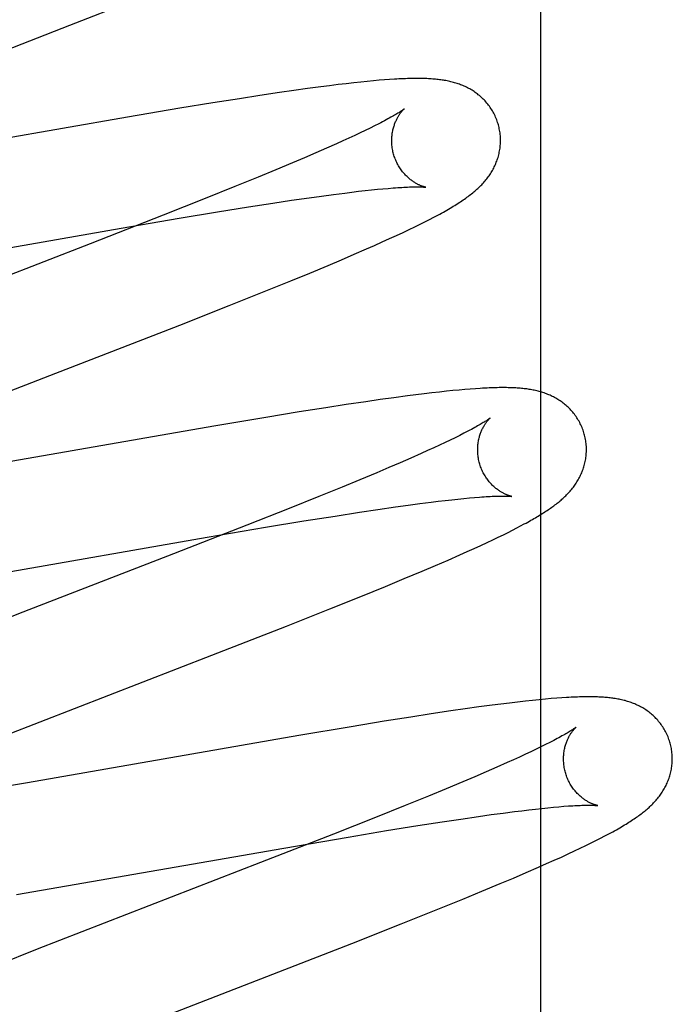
# Model space of a CAD drawing. Header units: inches. Extents: x 0 to 293, y 0 to 190.
# Tile 51 of 84: x 98.56 to 98.68, y 98.217 to 98.398. Entities that reach past the tile are written whole.
import ezdxf

# ---------------------------------------------------------------- set-up
doc = ezdxf.new("R2010")
doc.units = ezdxf.units.IN
doc.header["$LTSCALE"] = 16.12069
doc.header["$MEASUREMENT"] = 0
doc.linetypes.add('HIDDEN', pattern=[0.2, 0.1, -0.1])
doc.layers.add('DEFAULT_2', color=8, linetype='HIDDEN')

msp = doc.modelspace()

# ---------------------------------------------------------------- linework, layer by layer
at = {"layer": 'DEFAULT_2', "color": 8, "linetype": 'HIDDEN'}
for p, q in [((98.65561, 94.30945), (98.65561, 99.80995)), ((98.56904, 98.39717), (98.58037, 98.40161)), ((98.62122, 98.3866), (98.61983, 98.38644)), ((98.62251, 98.38674), (98.62122, 98.3866)), ((98.62371, 98.38686), (98.62251, 98.38674)), ((98.62483, 98.38696), (98.62371, 98.38686)), ((98.62588, 98.38706), (98.62483, 98.38696)), ((98.62687, 98.38714), (98.62588, 98.38706)), ((98.6278, 98.3872), (98.62687, 98.38714)), ((98.60758, 98.38481), (98.60396, 98.38427)), ((98.6102, 98.38519), (98.60758, 98.38481)), ((98.61273, 98.38554), (98.6102, 98.38519)), ((98.61518, 98.38587), (98.61273, 98.38554)), ((98.61678, 98.38607), (98.61518, 98.38587)), ((98.61834, 98.38627), (98.61678, 98.38607)), ((98.61983, 98.38644), (98.61834, 98.38627)), ((98.6002, 98.38369), (98.59532, 98.38292)), ((98.60396, 98.38427), (98.6002, 98.38369)), ((98.58922, 98.38192), (98.57961, 98.3803)), ((98.59532, 98.38292), (98.58922, 98.38192)), ((98.57961, 98.3803), (98.52972, 98.37162)), ((98.62334, 98.37786), (98.62239, 98.37741)), ((98.62423, 98.37829), (98.62334, 98.37786)), ((98.62506, 98.3787), (98.62423, 98.37829)), ((98.62583, 98.37909), (98.62506, 98.3787)), ((98.61921, 98.37593), (98.61804, 98.3754)), ((98.62033, 98.37644), (98.61921, 98.37593)), ((98.62139, 98.37693), (98.62033, 98.37644)), ((98.62239, 98.37741), (98.62139, 98.37693)), ((98.61619, 98.37458), (98.61422, 98.37372)), ((98.61804, 98.3754), (98.61619, 98.37458)), ((98.61214, 98.37283), (98.60995, 98.3719)), ((98.61422, 98.37372), (98.61214, 98.37283)), ((98.60688, 98.37061), (98.60364, 98.36927)), ((98.60995, 98.3719), (98.60688, 98.37061)), ((98.60364, 98.36927), (98.59936, 98.36753)), ((98.59936, 98.36753), (98.59391, 98.36534)), ((98.62086, 98.36652), (98.62212, 98.36667)), ((98.62212, 98.36667), (98.62333, 98.36681)), ((98.62333, 98.36681), (98.62447, 98.36693)), ((98.62447, 98.36693), (98.62556, 98.36704)), ((98.62556, 98.36704), (98.62659, 98.36714)), ((98.62659, 98.36714), (98.62756, 98.36722)), ((98.59391, 98.36534), (98.5862, 98.36229)), ((98.60637, 98.36451), (98.60977, 98.36502)), ((98.60977, 98.36502), (98.613, 98.36548)), ((98.613, 98.36548), (98.61529, 98.3658)), ((98.61529, 98.3658), (98.61748, 98.3661)), ((98.61748, 98.3661), (98.61955, 98.36636)), ((98.61955, 98.36636), (98.62086, 98.36652)), ((98.59618, 98.36289), (98.60188, 98.36381)), ((98.60188, 98.36381), (98.60637, 98.36451)), ((98.5862, 98.36229), (98.57277, 98.35704)), ((98.57845, 98.35991), (98.58913, 98.36173)), ((98.58913, 98.36173), (98.59618, 98.36289)), ((98.63431, 98.36108), (98.63515, 98.3615)), ((98.63515, 98.3615), (98.63593, 98.36191)), ((98.52711, 98.35098), (98.57845, 98.35991)), ((98.63029, 98.35912), (98.63141, 98.35965)), ((98.63141, 98.35965), (98.63245, 98.36016)), ((98.63245, 98.36016), (98.63341, 98.36063)), ((98.63341, 98.36063), (98.63431, 98.36108)), ((98.62646, 98.35737), (98.62781, 98.35798)), ((98.62781, 98.35798), (98.62909, 98.35856)), ((98.62909, 98.35856), (98.63029, 98.35912)), ((98.57277, 98.35704), (98.53163, 98.34109)), ((98.62131, 98.3551), (98.62359, 98.35609)), ((98.62359, 98.35609), (98.62506, 98.35674)), ((98.62506, 98.35674), (98.62646, 98.35737)), ((98.61652, 98.35307), (98.61895, 98.35409)), ((98.61895, 98.35409), (98.62131, 98.3551)), ((98.61315, 98.35166), (98.61652, 98.35307)), ((98.60964, 98.35022), (98.61315, 98.35166)), ((98.60506, 98.34837), (98.60964, 98.35022)), ((98.59834, 98.34568), (98.60506, 98.34837)), ((98.58922, 98.34209), (98.59834, 98.34568)), ((98.6286, 98.32876), (98.62605, 98.32841)), ((98.63107, 98.32909), (98.6286, 98.32876)), ((98.63265, 98.32929), (98.63107, 98.32909)), ((98.63417, 98.32948), (98.63265, 98.32929)), ((98.6356, 98.32965), (98.63417, 98.32948)), ((98.63696, 98.3298), (98.6356, 98.32965)), ((98.63824, 98.32994), (98.63696, 98.3298)), ((98.63944, 98.33006), (98.63824, 98.32994)), ((98.64057, 98.33017), (98.63944, 98.33006)), ((98.64163, 98.33026), (98.64057, 98.33017)), ((98.64263, 98.33034), (98.64163, 98.33026)), ((98.64357, 98.33041), (98.64263, 98.33034)), ((98.61607, 98.32691), (98.61119, 98.32614)), ((98.61982, 98.32749), (98.61607, 98.32691)), ((98.62344, 98.32803), (98.61982, 98.32749)), ((98.62605, 98.32841), (98.62344, 98.32803)), ((98.60508, 98.32514), (98.59547, 98.32352)), ((98.61119, 98.32614), (98.60508, 98.32514)), ((98.59547, 98.32352), (98.54555, 98.31484)), ((98.6407, 98.32184), (98.63986, 98.32142)), ((98.64148, 98.32223), (98.6407, 98.32184)), ((98.63699, 98.32005), (98.63592, 98.31956)), ((98.638, 98.32053), (98.63699, 98.32005)), ((98.63896, 98.32099), (98.638, 98.32053)), ((98.63986, 98.32142), (98.63896, 98.32099)), ((98.63361, 98.31851), (98.63174, 98.31768)), ((98.63479, 98.31904), (98.63361, 98.31851)), ((98.63592, 98.31956), (98.63479, 98.31904)), ((98.62975, 98.31682), (98.62766, 98.31592)), ((98.63174, 98.31768), (98.62975, 98.31682)), ((98.62546, 98.31498), (98.62236, 98.31369)), ((98.62766, 98.31592), (98.62546, 98.31498)), ((98.62236, 98.31369), (98.6191, 98.31235)), ((98.6191, 98.31235), (98.61479, 98.31059)), ((98.61479, 98.31059), (98.60932, 98.3084)), ((98.6289, 98.30871), (98.6312, 98.30903)), ((98.6312, 98.30903), (98.63338, 98.30932)), ((98.63338, 98.30932), (98.63545, 98.30958)), ((98.63545, 98.30958), (98.63676, 98.30974)), ((98.63676, 98.30974), (98.63802, 98.30989)), ((98.63802, 98.30989), (98.63922, 98.31003)), ((98.63922, 98.31003), (98.64037, 98.31015)), ((98.64037, 98.31015), (98.64145, 98.31026)), ((98.64145, 98.31026), (98.64248, 98.31036)), ((98.64248, 98.31036), (98.64344, 98.31044)), ((98.60932, 98.3084), (98.60158, 98.30533)), ((98.61206, 98.30612), (98.61778, 98.30703)), ((98.61778, 98.30703), (98.62227, 98.30773)), ((98.62227, 98.30773), (98.62567, 98.30824)), ((98.62567, 98.30824), (98.6289, 98.30871)), ((98.60158, 98.30533), (98.58809, 98.30007)), ((98.60501, 98.30495), (98.61206, 98.30612)), ((98.65118, 98.30484), (98.6519, 98.30521)), ((98.6519, 98.30521), (98.65257, 98.30557)), ((98.5943, 98.30313), (98.60501, 98.30495)), ((98.64779, 98.30314), (98.64872, 98.3036)), ((98.64872, 98.3036), (98.6496, 98.30403)), ((98.6496, 98.30403), (98.65041, 98.30444)), ((98.65041, 98.30444), (98.65118, 98.30484)), ((98.54285, 98.29418), (98.5943, 98.30313)), ((98.64337, 98.30108), (98.64458, 98.30163)), ((98.64458, 98.30163), (98.64572, 98.30216)), ((98.64572, 98.30216), (98.64679, 98.30267)), ((98.64679, 98.30267), (98.64779, 98.30314)), ((98.58809, 98.30007), (98.56037, 98.28934)), ((98.63855, 98.29894), (98.64072, 98.29989)), ((98.64072, 98.29989), (98.64208, 98.3005)), ((98.64208, 98.3005), (98.64337, 98.30108)), ((98.63382, 98.29691), (98.63623, 98.29794)), ((98.63623, 98.29794), (98.63855, 98.29894)), ((98.63049, 98.29552), (98.63382, 98.29691)), ((98.62704, 98.29409), (98.63049, 98.29552)), ((98.62252, 98.29225), (98.62704, 98.29409)), ((98.61684, 98.28997), (98.62252, 98.29225)), ((98.56037, 98.28934), (98.54357, 98.28278)), ((98.60887, 98.28681), (98.61684, 98.28997)), ((98.59514, 98.28145), (98.60887, 98.28681)), ((98.55725, 98.26677), (98.59514, 98.28145)), ((98.64984, 98.27268), (98.64828, 98.27248)), ((98.65135, 98.27285), (98.64984, 98.27268)), ((98.65277, 98.27301), (98.65135, 98.27285)), ((98.65409, 98.27316), (98.65277, 98.27301)), ((98.65532, 98.27328), (98.65409, 98.27316)), ((98.65647, 98.27339), (98.65532, 98.27328)), ((98.65753, 98.27348), (98.65647, 98.27339)), ((98.65853, 98.27356), (98.65753, 98.27348)), ((98.65946, 98.27363), (98.65853, 98.27356)), ((98.63908, 98.27122), (98.63546, 98.27068)), ((98.6417, 98.2716), (98.63908, 98.27122)), ((98.64424, 98.27195), (98.6417, 98.2716)), ((98.64668, 98.27228), (98.64424, 98.27195)), ((98.64828, 98.27248), (98.64668, 98.27228)), ((98.62682, 98.26932), (98.62072, 98.26832)), ((98.6317, 98.2701), (98.62682, 98.26932)), ((98.63546, 98.27068), (98.6317, 98.2701)), ((98.62072, 98.26832), (98.61111, 98.2667)), ((98.61111, 98.2667), (98.56123, 98.25803)), ((98.65725, 98.26543), (98.65648, 98.26504)), ((98.65378, 98.26373), (98.65277, 98.26326)), ((98.65474, 98.26419), (98.65378, 98.26373)), ((98.65564, 98.26463), (98.65474, 98.26419)), ((98.65648, 98.26504), (98.65564, 98.26463)), ((98.65058, 98.26225), (98.6494, 98.26172)), ((98.6517, 98.26276), (98.65058, 98.26225)), ((98.65277, 98.26326), (98.6517, 98.26276)), ((98.64556, 98.26003), (98.64348, 98.25914)), ((98.64754, 98.2609), (98.64556, 98.26003)), ((98.6494, 98.26172), (98.64754, 98.2609)), ((98.64128, 98.25821), (98.6382, 98.25692)), ((98.64348, 98.25914), (98.64128, 98.25821)), ((98.56123, 98.25803), (98.54852, 98.25586)), ((98.6382, 98.25692), (98.63495, 98.25558)), ((98.63495, 98.25558), (98.63067, 98.25384)), ((98.63067, 98.25384), (98.62522, 98.25165)), ((98.6487, 98.25247), (98.65079, 98.25274)), ((98.65079, 98.25274), (98.65212, 98.2529)), ((98.65212, 98.2529), (98.65339, 98.25305)), ((98.65339, 98.25305), (98.65461, 98.25319)), ((98.65461, 98.25319), (98.65577, 98.25332)), ((98.65577, 98.25332), (98.65688, 98.25343)), ((98.65688, 98.25343), (98.65792, 98.25353)), ((98.65792, 98.25353), (98.65891, 98.25362)), ((98.65891, 98.25362), (98.65983, 98.2537)), ((98.62522, 98.25165), (98.61751, 98.2486)), ((98.6375, 98.25085), (98.64093, 98.25137)), ((98.64093, 98.25137), (98.64418, 98.25184)), ((98.64418, 98.25184), (98.64649, 98.25217)), ((98.64649, 98.25217), (98.6487, 98.25247)), ((98.62017, 98.24805), (98.62725, 98.24923)), ((98.62725, 98.24923), (98.63298, 98.25015)), ((98.63298, 98.25015), (98.6375, 98.25085)), ((98.61751, 98.2486), (98.60409, 98.24336)), ((98.60834, 98.24604), (98.62017, 98.24805)), ((98.66484, 98.24697), (98.66574, 98.24742)), ((98.66574, 98.24742), (98.66658, 98.24784)), ((98.66658, 98.24784), (98.66737, 98.24825)), ((98.55921, 98.23749), (98.60834, 98.24604)), ((98.66063, 98.24496), (98.66179, 98.2455)), ((98.66179, 98.2455), (98.66287, 98.24601)), ((98.66287, 98.24601), (98.66389, 98.2465)), ((98.66389, 98.2465), (98.66484, 98.24697)), ((98.65667, 98.24317), (98.65807, 98.2438)), ((98.65807, 98.2438), (98.65939, 98.24439)), ((98.65939, 98.24439), (98.66063, 98.24496)), ((98.60409, 98.24336), (98.56305, 98.22744)), ((98.65293, 98.24153), (98.6552, 98.24252)), ((98.6552, 98.24252), (98.65667, 98.24317)), ((98.64814, 98.2395), (98.65058, 98.24053)), ((98.65058, 98.24053), (98.65293, 98.24153)), ((98.64477, 98.2381), (98.64814, 98.2395)), ((98.63668, 98.2348), (98.64126, 98.23666)), ((98.64126, 98.23666), (98.64477, 98.2381)), ((98.62996, 98.23212), (98.63668, 98.2348)), ((98.62084, 98.22852), (98.62996, 98.23212)), ((98.56305, 98.22744), (98.55209, 98.22312))]:
    msp.add_line(p, q, dxfattribs=at)
for points in [[(98.52599, 98.38048), (98.54941, 98.38956), (98.56904, 98.39717)], [(98.64781, 98.37888), (98.64775, 98.37909), (98.64767, 98.37934), (98.64759, 98.37958), (98.6475, 98.37982), (98.6474, 98.38007), (98.6473, 98.3803), (98.6472, 98.38054), (98.64708, 98.38077), (98.64697, 98.381), (98.64684, 98.38123), (98.64671, 98.38145), (98.64658, 98.38167), (98.64644, 98.38188), (98.6463, 98.38209), (98.64615, 98.3823), (98.646, 98.3825), (98.64585, 98.3827), (98.64569, 98.38289), (98.64553, 98.38308), (98.64536, 98.38327), (98.64519, 98.38345), (98.64502, 98.38362), (98.64485, 98.38379), (98.64467, 98.38395), (98.64449, 98.38411), (98.64431, 98.38427), (98.64412, 98.38442), (98.64394, 98.38457), (98.64375, 98.38471), (98.64355, 98.38485), (98.64336, 98.38498), (98.64316, 98.38511), (98.64296, 98.38524), (98.64276, 98.38536), (98.64255, 98.38547), (98.64235, 98.38559), (98.64214, 98.38569), (98.64193, 98.3858), (98.64172, 98.3859), (98.64151, 98.38599), (98.6413, 98.38609), (98.64108, 98.38617), (98.64087, 98.38626), (98.64065, 98.38634), (98.64043, 98.38642), (98.64021, 98.38649), (98.63999, 98.38656), (98.63976, 98.38663), (98.63954, 98.38669), (98.63931, 98.38675), (98.63908, 98.3868), (98.63886, 98.38686), (98.63863, 98.38691), (98.6384, 98.38695), (98.63817, 98.387), (98.63793, 98.38704), (98.6377, 98.38708), (98.63746, 98.38711), (98.63723, 98.38715), (98.63699, 98.38718), (98.63675, 98.38721), (98.6365, 98.38724), (98.63625, 98.38726), (98.636, 98.38728), (98.63575, 98.3873), (98.63548, 98.38732), (98.63522, 98.38734), (98.63494, 98.38735), (98.63466, 98.38737), (98.63437, 98.38738), (98.63408, 98.38739), (98.63378, 98.38739), (98.63347, 98.3874), (98.63315, 98.3874), (98.63283, 98.3874), (98.6325, 98.3874), (98.63216, 98.3874), (98.63181, 98.38739), (98.63145, 98.38738), (98.63108, 98.38737), (98.63071, 98.38736), (98.63032, 98.38734), (98.62993, 98.38733), (98.62952, 98.38731), (98.62911, 98.38729), (98.62868, 98.38726), (98.6278, 98.3872)], [(98.63049, 98.38181), (98.63048, 98.38181), (98.63047, 98.38179), (98.63044, 98.38177), (98.63041, 98.38175), (98.63037, 98.38172), (98.63031, 98.38168), (98.63025, 98.38163), (98.63018, 98.38158), (98.63009, 98.38152), (98.63, 98.38146), (98.62989, 98.38138), (98.62977, 98.3813), (98.62963, 98.38122), (98.62948, 98.38112), (98.62932, 98.38102), (98.62914, 98.38091), (98.62895, 98.3808), (98.62874, 98.38068), (98.62852, 98.38055), (98.62828, 98.38041), (98.62803, 98.38027), (98.62776, 98.38012), (98.62748, 98.37996), (98.62718, 98.3798), (98.62686, 98.37963), (98.62653, 98.37946), (98.62619, 98.37928), (98.62583, 98.37909)], [(98.62854, 98.37352), (98.62849, 98.37372), (98.62843, 98.37395), (98.62838, 98.37418), (98.62834, 98.37442), (98.6283, 98.37465), (98.62827, 98.37489), (98.62825, 98.37512), (98.62823, 98.37536), (98.62822, 98.37559), (98.62821, 98.37582), (98.62821, 98.37605), (98.62821, 98.37627), (98.62822, 98.3765), (98.62824, 98.37672), (98.62826, 98.37693), (98.62828, 98.37715), (98.62831, 98.37735), (98.62835, 98.37756), (98.62839, 98.37776), (98.62843, 98.37795), (98.62847, 98.37814), (98.62852, 98.37833), (98.62857, 98.37851), (98.62863, 98.37868), (98.62868, 98.37885), (98.62874, 98.37902), (98.6288, 98.37918), (98.62886, 98.37933), (98.62892, 98.37948), (98.62899, 98.37962), (98.62905, 98.37976), (98.62912, 98.3799), (98.62918, 98.38003), (98.62925, 98.38015), (98.62931, 98.38027), (98.62938, 98.38039), (98.62945, 98.3805), (98.62951, 98.3806), (98.62958, 98.38071), (98.62964, 98.3808), (98.62971, 98.3809), (98.62977, 98.38098), (98.62983, 98.38107), (98.62989, 98.38115), (98.62995, 98.38123), (98.63001, 98.3813), (98.63007, 98.38137), (98.63012, 98.38143), (98.63017, 98.38149), (98.63022, 98.38154), (98.63027, 98.38159), (98.63031, 98.38164), (98.63035, 98.38168), (98.63038, 98.38171), (98.63041, 98.38174), (98.63044, 98.38177), (98.63046, 98.38179), (98.63048, 98.3818), (98.63049, 98.38181), (98.63049, 98.38181)], [(98.63593, 98.36191), (98.6363, 98.36211), (98.63667, 98.3623), (98.63702, 98.36249), (98.63736, 98.36268), (98.6377, 98.36287), (98.63802, 98.36305), (98.63833, 98.36323), (98.63864, 98.3634), (98.63894, 98.36358), (98.63923, 98.36375), (98.63952, 98.36392), (98.63979, 98.36409), (98.64007, 98.36426), (98.64033, 98.36443), (98.64059, 98.36459), (98.64084, 98.36476), (98.64109, 98.36492), (98.64133, 98.36508), (98.64157, 98.36525), (98.6418, 98.36541), (98.64202, 98.36557), (98.64225, 98.36573), (98.64246, 98.3659), (98.64268, 98.36606), (98.64289, 98.36622), (98.64309, 98.36639), (98.64329, 98.36655), (98.64348, 98.36671), (98.64368, 98.36688), (98.64386, 98.36704), (98.64404, 98.36721), (98.64422, 98.36738), (98.6444, 98.36755), (98.64457, 98.36772), (98.64474, 98.36789), (98.6449, 98.36807), (98.64506, 98.36824), (98.64522, 98.36842), (98.64537, 98.3686), (98.64552, 98.36878), (98.64567, 98.36896), (98.64581, 98.36915), (98.64595, 98.36933), (98.64609, 98.36952), (98.64622, 98.36971), (98.64635, 98.36991), (98.64647, 98.37011), (98.64659, 98.37031), (98.64671, 98.37051), (98.64683, 98.37072), (98.64694, 98.37093), (98.64705, 98.37114), (98.64715, 98.37135), (98.64725, 98.37157), (98.64734, 98.37178), (98.64743, 98.372), (98.64751, 98.37222), (98.64759, 98.37245), (98.64767, 98.37267), (98.64774, 98.3729), (98.64781, 98.37314), (98.64787, 98.37337), (98.64793, 98.37361), (98.64798, 98.37385), (98.64803, 98.3741), (98.64807, 98.37434), (98.64811, 98.37459), (98.64814, 98.37484), (98.64816, 98.37509), (98.64818, 98.37534), (98.64819, 98.3756), (98.6482, 98.37585), (98.6482, 98.37611), (98.6482, 98.37636), (98.64818, 98.37662), (98.64817, 98.37688), (98.64814, 98.37713), (98.64811, 98.37739), (98.64808, 98.37765), (98.64803, 98.3779), (98.64798, 98.37816), (98.64793, 98.37841), (98.64787, 98.37867), (98.64781, 98.37888)], [(98.63449, 98.36742), (98.6345, 98.36742), (98.63449, 98.36742), (98.63447, 98.36742), (98.63445, 98.36743), (98.63442, 98.36743), (98.63439, 98.36744), (98.63435, 98.36745), (98.6343, 98.36746), (98.63424, 98.36748), (98.63418, 98.36749), (98.63412, 98.36751), (98.63405, 98.36753), (98.63398, 98.36756), (98.6339, 98.36758), (98.63382, 98.36761), (98.63373, 98.36764), (98.63364, 98.36768), (98.63355, 98.36771), (98.63345, 98.36776), (98.63335, 98.3678), (98.63325, 98.36785), (98.63314, 98.36789), (98.63303, 98.36795), (98.63292, 98.36801), (98.63281, 98.36807), (98.63269, 98.36813), (98.63257, 98.3682), (98.63245, 98.36827), (98.63233, 98.36835), (98.6322, 98.36843), (98.63208, 98.36851), (98.63195, 98.36861), (98.63182, 98.3687), (98.63168, 98.3688), (98.63155, 98.36891), (98.63142, 98.36902), (98.63128, 98.36913), (98.63115, 98.36926), (98.63101, 98.36938), (98.63087, 98.36952), (98.63073, 98.36966), (98.6306, 98.3698), (98.63046, 98.36996), (98.63033, 98.37011), (98.63019, 98.37028), (98.63006, 98.37045), (98.62993, 98.37062), (98.62981, 98.3708), (98.62968, 98.37099), (98.62956, 98.37118), (98.62944, 98.37137), (98.62933, 98.37158), (98.62922, 98.37178), (98.62912, 98.37199), (98.62902, 98.3722), (98.62893, 98.37242), (98.62884, 98.37264), (98.62875, 98.37286), (98.62867, 98.37309), (98.6286, 98.37332), (98.62854, 98.37352)], [(98.62756, 98.36722), (98.62846, 98.36729), (98.62889, 98.36733), (98.62931, 98.36735), (98.6297, 98.36738), (98.63008, 98.3674), (98.63045, 98.36742), (98.63079, 98.36744), (98.63113, 98.36745), (98.63144, 98.36747), (98.63174, 98.36747), (98.63202, 98.36748), (98.63229, 98.36749), (98.63253, 98.36749), (98.63277, 98.36749), (98.63298, 98.36749), (98.63318, 98.36749), (98.63336, 98.36749), (98.63352, 98.36748), (98.63367, 98.36748), (98.63381, 98.36747), (98.63393, 98.36747), (98.63404, 98.36746), (98.63414, 98.36745), (98.63422, 98.36745), (98.63429, 98.36744), (98.63435, 98.36744), (98.6344, 98.36743), (98.63444, 98.36743), (98.63447, 98.36742), (98.63449, 98.36742), (98.63449, 98.36742)], [(98.54193, 98.32374), (98.56538, 98.33284), (98.58922, 98.34209)], [(98.6636, 98.32208), (98.66354, 98.3223), (98.66346, 98.32254), (98.66338, 98.32279), (98.66329, 98.32303), (98.66319, 98.32328), (98.66309, 98.32351), (98.66299, 98.32375), (98.66287, 98.32398), (98.66276, 98.32421), (98.66263, 98.32444), (98.6625, 98.32466), (98.66237, 98.32488), (98.66223, 98.32509), (98.66209, 98.3253), (98.66194, 98.32551), (98.66179, 98.32571), (98.66164, 98.32591), (98.66148, 98.3261), (98.66132, 98.32629), (98.66115, 98.32648), (98.66098, 98.32666), (98.66081, 98.32683), (98.66063, 98.327), (98.66046, 98.32717), (98.66028, 98.32733), (98.66009, 98.32748), (98.65991, 98.32763), (98.65972, 98.32778), (98.65953, 98.32792), (98.65934, 98.32806), (98.65914, 98.32819), (98.65895, 98.32832), (98.65875, 98.32845), (98.65854, 98.32857), (98.65834, 98.32869), (98.65813, 98.3288), (98.65792, 98.32891), (98.65772, 98.32901), (98.65751, 98.32911), (98.6573, 98.3292), (98.65708, 98.3293), (98.65687, 98.32938), (98.65665, 98.32947), (98.65644, 98.32955), (98.65622, 98.32963), (98.65599, 98.3297), (98.65577, 98.32977), (98.65555, 98.32984), (98.65532, 98.3299), (98.65509, 98.32996), (98.65487, 98.33002), (98.65464, 98.33007), (98.65441, 98.33012), (98.65418, 98.33016), (98.65395, 98.33021), (98.65372, 98.33025), (98.65349, 98.33029), (98.65326, 98.33032), (98.65302, 98.33036), (98.65278, 98.33039), (98.65254, 98.33042), (98.6523, 98.33044), (98.65205, 98.33047), (98.6518, 98.33049), (98.65155, 98.33051), (98.65129, 98.33053), (98.65102, 98.33055), (98.65075, 98.33056), (98.65047, 98.33057), (98.65018, 98.33059), (98.64989, 98.33059), (98.64958, 98.3306), (98.64927, 98.33061), (98.64896, 98.33061), (98.64863, 98.33061), (98.6483, 98.33061), (98.64796, 98.33061), (98.64761, 98.3306), (98.64725, 98.33059), (98.64688, 98.33058), (98.6465, 98.33057), (98.64612, 98.33055), (98.64572, 98.33054), (98.64531, 98.33052), (98.64489, 98.33049), (98.64447, 98.33047), (98.64357, 98.33041)], [(98.64628, 98.32502), (98.64628, 98.32502), (98.64626, 98.325), (98.64624, 98.32499), (98.64621, 98.32496), (98.64617, 98.32493), (98.64612, 98.3249), (98.64606, 98.32486), (98.64599, 98.32481), (98.64591, 98.32475), (98.64582, 98.32469), (98.64572, 98.32462), (98.64561, 98.32454), (98.64548, 98.32446), (98.64534, 98.32437), (98.64519, 98.32428), (98.64502, 98.32418), (98.64484, 98.32407), (98.64465, 98.32395), (98.64444, 98.32383), (98.64422, 98.3237), (98.64398, 98.32357), (98.64372, 98.32342), (98.64345, 98.32327), (98.64317, 98.32312), (98.64286, 98.32295), (98.64254, 98.32278), (98.6422, 98.32261), (98.64185, 98.32242), (98.64148, 98.32223)], [(98.64433, 98.31673), (98.64428, 98.31693), (98.64422, 98.31716), (98.64417, 98.31739), (98.64413, 98.31763), (98.64409, 98.31786), (98.64406, 98.3181), (98.64404, 98.31833), (98.64402, 98.31857), (98.64401, 98.3188), (98.644, 98.31903), (98.644, 98.31926), (98.644, 98.31948), (98.64401, 98.31971), (98.64403, 98.31993), (98.64405, 98.32014), (98.64408, 98.32036), (98.64411, 98.32056), (98.64414, 98.32077), (98.64418, 98.32097), (98.64422, 98.32117), (98.64427, 98.32136), (98.64431, 98.32154), (98.64436, 98.32172), (98.64442, 98.3219), (98.64447, 98.32207), (98.64453, 98.32223), (98.64459, 98.32239), (98.64465, 98.32255), (98.64472, 98.3227), (98.64478, 98.32284), (98.64484, 98.32298), (98.64491, 98.32311), (98.64498, 98.32324), (98.64504, 98.32337), (98.64511, 98.32349), (98.64518, 98.3236), (98.64524, 98.32371), (98.64531, 98.32382), (98.64537, 98.32392), (98.64544, 98.32402), (98.6455, 98.32411), (98.64556, 98.3242), (98.64563, 98.32428), (98.64569, 98.32436), (98.64575, 98.32444), (98.6458, 98.32451), (98.64586, 98.32458), (98.64591, 98.32464), (98.64596, 98.3247), (98.64601, 98.32475), (98.64606, 98.3248), (98.6461, 98.32485), (98.64614, 98.32489), (98.64617, 98.32492), (98.6462, 98.32495), (98.64623, 98.32497), (98.64625, 98.32499), (98.64627, 98.32501), (98.64628, 98.32502), (98.64628, 98.32502)], [(98.65257, 98.30557), (98.65289, 98.30574), (98.6532, 98.30591), (98.6535, 98.30608), (98.65379, 98.30625), (98.65407, 98.30641), (98.65435, 98.30657), (98.65462, 98.30672), (98.65488, 98.30688), (98.65514, 98.30703), (98.65539, 98.30718), (98.65563, 98.30733), (98.65587, 98.30748), (98.6561, 98.30762), (98.65633, 98.30777), (98.65655, 98.30791), (98.65677, 98.30806), (98.65699, 98.3082), (98.6572, 98.30835), (98.65741, 98.30849), (98.65761, 98.30863), (98.65781, 98.30878), (98.65801, 98.30892), (98.65821, 98.30907), (98.6584, 98.30921), (98.65859, 98.30936), (98.65878, 98.30951), (98.65896, 98.30966), (98.65914, 98.30981), (98.65932, 98.30996), (98.6595, 98.31012), (98.65968, 98.31027), (98.65985, 98.31043), (98.66002, 98.31059), (98.66019, 98.31076), (98.66035, 98.31092), (98.66052, 98.31109), (98.66068, 98.31126), (98.66084, 98.31143), (98.661, 98.31161), (98.66115, 98.31179), (98.6613, 98.31197), (98.66144, 98.31215), (98.66159, 98.31233), (98.66173, 98.31252), (98.66186, 98.31271), (98.66199, 98.3129), (98.66212, 98.31309), (98.66225, 98.31329), (98.66237, 98.31349), (98.66249, 98.31369), (98.6626, 98.3139), (98.66272, 98.31411), (98.66282, 98.31432), (98.66293, 98.31453), (98.66303, 98.31475), (98.66312, 98.31497), (98.66321, 98.31519), (98.6633, 98.31541), (98.66338, 98.31563), (98.66345, 98.31586), (98.66353, 98.31609), (98.66359, 98.31633), (98.66366, 98.31656), (98.66371, 98.3168), (98.66377, 98.31704), (98.66382, 98.31729), (98.66386, 98.31753), (98.66389, 98.31778), (98.66392, 98.31803), (98.66395, 98.31828), (98.66397, 98.31854), (98.66398, 98.31879), (98.66399, 98.31905), (98.66399, 98.31931), (98.66399, 98.31956), (98.66398, 98.31982), (98.66396, 98.32008), (98.66393, 98.32034), (98.6639, 98.3206), (98.66387, 98.32085), (98.66383, 98.32111), (98.66378, 98.32137), (98.66372, 98.32162), (98.66366, 98.32187), (98.6636, 98.32208)], [(98.65028, 98.31063), (98.65029, 98.31063), (98.65028, 98.31063), (98.65027, 98.31063), (98.65025, 98.31064), (98.65022, 98.31064), (98.65018, 98.31065), (98.65014, 98.31066), (98.65009, 98.31067), (98.65004, 98.31068), (98.64998, 98.3107), (98.64992, 98.31072), (98.64985, 98.31074), (98.64978, 98.31076), (98.6497, 98.31079), (98.64962, 98.31082), (98.64953, 98.31085), (98.64944, 98.31088), (98.64935, 98.31092), (98.64925, 98.31096), (98.64915, 98.311), (98.64905, 98.31105), (98.64894, 98.3111), (98.64883, 98.31115), (98.64872, 98.31121), (98.64861, 98.31127), (98.64849, 98.31133), (98.64837, 98.3114), (98.64825, 98.31147), (98.64813, 98.31155), (98.648, 98.31163), (98.64788, 98.31172), (98.64775, 98.31181), (98.64762, 98.3119), (98.64748, 98.31201), (98.64735, 98.31211), (98.64721, 98.31222), (98.64708, 98.31234), (98.64694, 98.31246), (98.64681, 98.31259), (98.64667, 98.31272), (98.64653, 98.31286), (98.64639, 98.31301), (98.64626, 98.31316), (98.64612, 98.31332), (98.64599, 98.31348), (98.64586, 98.31365), (98.64573, 98.31383), (98.6456, 98.31401), (98.64548, 98.31419), (98.64536, 98.31438), (98.64524, 98.31458), (98.64513, 98.31478), (98.64502, 98.31498), (98.64491, 98.31519), (98.64481, 98.31541), (98.64472, 98.31562), (98.64463, 98.31585), (98.64454, 98.31607), (98.64447, 98.3163), (98.64439, 98.31653), (98.64433, 98.31673)], [(98.64344, 98.31044), (98.64434, 98.31051), (98.64477, 98.31054), (98.64518, 98.31057), (98.64557, 98.31059), (98.64595, 98.31062), (98.64632, 98.31063), (98.64666, 98.31065), (98.64699, 98.31066), (98.64729, 98.31068), (98.64758, 98.31069), (98.64786, 98.31069), (98.64811, 98.3107), (98.64835, 98.3107), (98.64857, 98.3107), (98.64878, 98.3107), (98.64897, 98.3107), (98.64915, 98.3107), (98.64931, 98.31069), (98.64946, 98.31069), (98.6496, 98.31068), (98.64972, 98.31068), (98.64983, 98.31067), (98.64992, 98.31066), (98.65001, 98.31066), (98.65008, 98.31065), (98.65014, 98.31065), (98.65019, 98.31064), (98.65023, 98.31064), (98.65026, 98.31063), (98.65027, 98.31063), (98.65028, 98.31063)], [(98.67939, 98.26529), (98.67933, 98.26551), (98.67925, 98.26575), (98.67917, 98.266), (98.67908, 98.26624), (98.67899, 98.26648), (98.67888, 98.26672), (98.67878, 98.26696), (98.67867, 98.26719), (98.67855, 98.26742), (98.67842, 98.26764), (98.6783, 98.26787), (98.67816, 98.26808), (98.67803, 98.2683), (98.67788, 98.26851), (98.67774, 98.26872), (98.67759, 98.26892), (98.67743, 98.26912), (98.67727, 98.26931), (98.67711, 98.2695), (98.67695, 98.26968), (98.67678, 98.26986), (98.6766, 98.27004), (98.67643, 98.27021), (98.67625, 98.27037), (98.67607, 98.27053), (98.67589, 98.27069), (98.67571, 98.27084), (98.67552, 98.27098), (98.67533, 98.27112), (98.67514, 98.27126), (98.67494, 98.2714), (98.67474, 98.27153), (98.67454, 98.27165), (98.67434, 98.27177), (98.67414, 98.27189), (98.67393, 98.272), (98.67372, 98.27211), (98.67352, 98.27221), (98.67331, 98.27231), (98.6731, 98.27241), (98.67288, 98.2725), (98.67267, 98.27259), (98.67245, 98.27267), (98.67224, 98.27275), (98.67202, 98.27283), (98.67179, 98.27291), (98.67157, 98.27298), (98.67135, 98.27304), (98.67112, 98.27311), (98.6709, 98.27316), (98.67067, 98.27322), (98.67044, 98.27327), (98.67022, 98.27332), (98.66999, 98.27337), (98.66976, 98.27341), (98.66953, 98.27346), (98.66929, 98.27349), (98.66906, 98.27353), (98.66883, 98.27356), (98.66859, 98.27359), (98.66835, 98.27362), (98.66811, 98.27365), (98.66786, 98.27368), (98.66761, 98.2737), (98.66736, 98.27372), (98.6671, 98.27374), (98.66683, 98.27375), (98.66656, 98.27377), (98.66628, 98.27378), (98.666, 98.27379), (98.66571, 98.2738), (98.66541, 98.27381), (98.6651, 98.27381), (98.66479, 98.27382), (98.66446, 98.27382), (98.66414, 98.27382), (98.6638, 98.27381), (98.66345, 98.27381), (98.6631, 98.2738), (98.66274, 98.27379), (98.66236, 98.27378), (98.66198, 98.27377), (98.66159, 98.27375), (98.66119, 98.27373), (98.66077, 98.27371), (98.66035, 98.27368), (98.65946, 98.27363)], [(98.66207, 98.26823), (98.66207, 98.26823), (98.66205, 98.26821), (98.66203, 98.2682), (98.662, 98.26818), (98.66196, 98.26815), (98.66192, 98.26811), (98.66186, 98.26807), (98.66179, 98.26802), (98.66171, 98.26797), (98.66163, 98.26791), (98.66152, 98.26784), (98.66141, 98.26776), (98.66128, 98.26768), (98.66114, 98.26759), (98.66099, 98.2675), (98.66082, 98.26739), (98.66064, 98.26728), (98.66044, 98.26716), (98.66023, 98.26704), (98.66, 98.26691), (98.65976, 98.26677), (98.6595, 98.26662), (98.65922, 98.26647), (98.65893, 98.26631), (98.65863, 98.26615), (98.65831, 98.26598), (98.65797, 98.2658), (98.65762, 98.26562), (98.65725, 98.26543)], [(98.66012, 98.25994), (98.66007, 98.26013), (98.66002, 98.26037), (98.65997, 98.2606), (98.65992, 98.26084), (98.65989, 98.26107), (98.65985, 98.2613), (98.65983, 98.26154), (98.65981, 98.26177), (98.6598, 98.262), (98.65979, 98.26223), (98.65979, 98.26246), (98.65979, 98.26268), (98.6598, 98.2629), (98.65982, 98.26312), (98.65984, 98.26334), (98.65986, 98.26355), (98.65989, 98.26376), (98.65993, 98.26397), (98.65997, 98.26417), (98.66001, 98.26436), (98.66005, 98.26455), (98.6601, 98.26474), (98.66015, 98.26492), (98.6602, 98.26509), (98.66026, 98.26526), (98.66032, 98.26542), (98.66038, 98.26558), (98.66044, 98.26574), (98.6605, 98.26589), (98.66056, 98.26603), (98.66063, 98.26617), (98.66069, 98.26631), (98.66076, 98.26644), (98.66083, 98.26656), (98.66089, 98.26668), (98.66096, 98.2668), (98.66102, 98.26691), (98.66109, 98.26701), (98.66115, 98.26712), (98.66122, 98.26721), (98.66128, 98.26731), (98.66135, 98.26739), (98.66141, 98.26748), (98.66147, 98.26756), (98.66153, 98.26764), (98.66159, 98.26771), (98.66164, 98.26778), (98.6617, 98.26784), (98.66175, 98.2679), (98.6618, 98.26795), (98.66184, 98.268), (98.66188, 98.26805), (98.66192, 98.26809), (98.66196, 98.26812), (98.66199, 98.26815), (98.66202, 98.26818), (98.66204, 98.2682), (98.66206, 98.26822), (98.66207, 98.26823), (98.66207, 98.26823)], [(98.66737, 98.24825), (98.66775, 98.24845), (98.66812, 98.24865), (98.66848, 98.24884), (98.66882, 98.24903), (98.66916, 98.24922), (98.66949, 98.2494), (98.66981, 98.24958), (98.67012, 98.24976), (98.67042, 98.24993), (98.67071, 98.25011), (98.67099, 98.25028), (98.67127, 98.25044), (98.67154, 98.25061), (98.6718, 98.25077), (98.67205, 98.25093), (98.6723, 98.25109), (98.67254, 98.25125), (98.67277, 98.2514), (98.67299, 98.25156), (98.67321, 98.25171), (98.67342, 98.25186), (98.67363, 98.25201), (98.67383, 98.25215), (98.67403, 98.2523), (98.67423, 98.25245), (98.67442, 98.2526), (98.6746, 98.25275), (98.67479, 98.2529), (98.67497, 98.25305), (98.67515, 98.2532), (98.67532, 98.25336), (98.6755, 98.25351), (98.67567, 98.25367), (98.67584, 98.25383), (98.67601, 98.25399), (98.67617, 98.25416), (98.67634, 98.25433), (98.6765, 98.2545), (98.67665, 98.25467), (98.67681, 98.25484), (98.67696, 98.25502), (98.67711, 98.2552), (98.67725, 98.25538), (98.6774, 98.25557), (98.67753, 98.25575), (98.67767, 98.25594), (98.6778, 98.25613), (98.67793, 98.25633), (98.67805, 98.25652), (98.67817, 98.25672), (98.67829, 98.25692), (98.67841, 98.25713), (98.67852, 98.25734), (98.67863, 98.25755), (98.67873, 98.25776), (98.67883, 98.25798), (98.67892, 98.2582), (98.67901, 98.25842), (98.67909, 98.25864), (98.67918, 98.25886), (98.67925, 98.25909), (98.67932, 98.25932), (98.67939, 98.25955), (98.67945, 98.25979), (98.67951, 98.26003), (98.67956, 98.26027), (98.67961, 98.26051), (98.67965, 98.26076), (98.67969, 98.261), (98.67972, 98.26125), (98.67974, 98.26151), (98.67976, 98.26176), (98.67977, 98.26201), (98.67978, 98.26227), (98.67978, 98.26252), (98.67978, 98.26278), (98.67977, 98.26304), (98.67975, 98.26329), (98.67972, 98.26355), (98.67969, 98.26381), (98.67966, 98.26407), (98.67962, 98.26432), (98.67957, 98.26458), (98.67951, 98.26483), (98.67945, 98.26508), (98.67939, 98.26529)], [(98.66607, 98.25384), (98.66608, 98.25384), (98.66607, 98.25384), (98.66606, 98.25384), (98.66603, 98.25384), (98.66601, 98.25385), (98.66597, 98.25386), (98.66593, 98.25387), (98.66588, 98.25388), (98.66583, 98.25389), (98.66577, 98.25391), (98.6657, 98.25393), (98.66563, 98.25395), (98.66556, 98.25397), (98.66548, 98.254), (98.6654, 98.25403), (98.66531, 98.25406), (98.66522, 98.25409), (98.66513, 98.25413), (98.66503, 98.25417), (98.66493, 98.25422), (98.66483, 98.25426), (98.66473, 98.25431), (98.66462, 98.25436), (98.66451, 98.25442), (98.66439, 98.25448), (98.66428, 98.25455), (98.66416, 98.25461), (98.66404, 98.25469), (98.66391, 98.25476), (98.66379, 98.25484), (98.66366, 98.25493), (98.66353, 98.25502), (98.6634, 98.25512), (98.66327, 98.25522), (98.66313, 98.25532), (98.663, 98.25543), (98.66287, 98.25555), (98.66273, 98.25567), (98.66259, 98.2558), (98.66246, 98.25593), (98.66232, 98.25607), (98.66218, 98.25622), (98.66204, 98.25637), (98.66191, 98.25653), (98.66178, 98.25669), (98.66164, 98.25686), (98.66152, 98.25704), (98.66139, 98.25722), (98.66126, 98.25741), (98.66114, 98.2576), (98.66103, 98.25779), (98.66091, 98.25799), (98.66081, 98.2582), (98.6607, 98.25841), (98.6606, 98.25862), (98.66051, 98.25884), (98.66042, 98.25906), (98.66033, 98.25928), (98.66026, 98.25951), (98.66018, 98.25974), (98.66012, 98.25994)], [(98.65983, 98.2537), (98.66069, 98.25376), (98.66109, 98.25378), (98.66148, 98.25381), (98.66186, 98.25383), (98.66221, 98.25385), (98.66255, 98.25386), (98.66286, 98.25388), (98.66316, 98.25389), (98.66344, 98.2539), (98.6637, 98.2539), (98.66395, 98.25391), (98.66418, 98.25391), (98.6644, 98.25391), (98.6646, 98.25391), (98.66479, 98.25391), (98.66496, 98.2539), (98.66512, 98.2539), (98.66527, 98.2539), (98.6654, 98.25389), (98.66552, 98.25388), (98.66563, 98.25388), (98.66572, 98.25387), (98.66581, 98.25387), (98.66588, 98.25386), (98.66594, 98.25385), (98.66598, 98.25385), (98.66602, 98.25384), (98.66605, 98.25384), (98.66607, 98.25384), (98.66607, 98.25384)], [(98.57354, 98.21017), (98.597, 98.21927), (98.62084, 98.22852)]]:
    msp.add_lwpolyline(points, dxfattribs=at)

doc.saveas('drawing.dxf')
